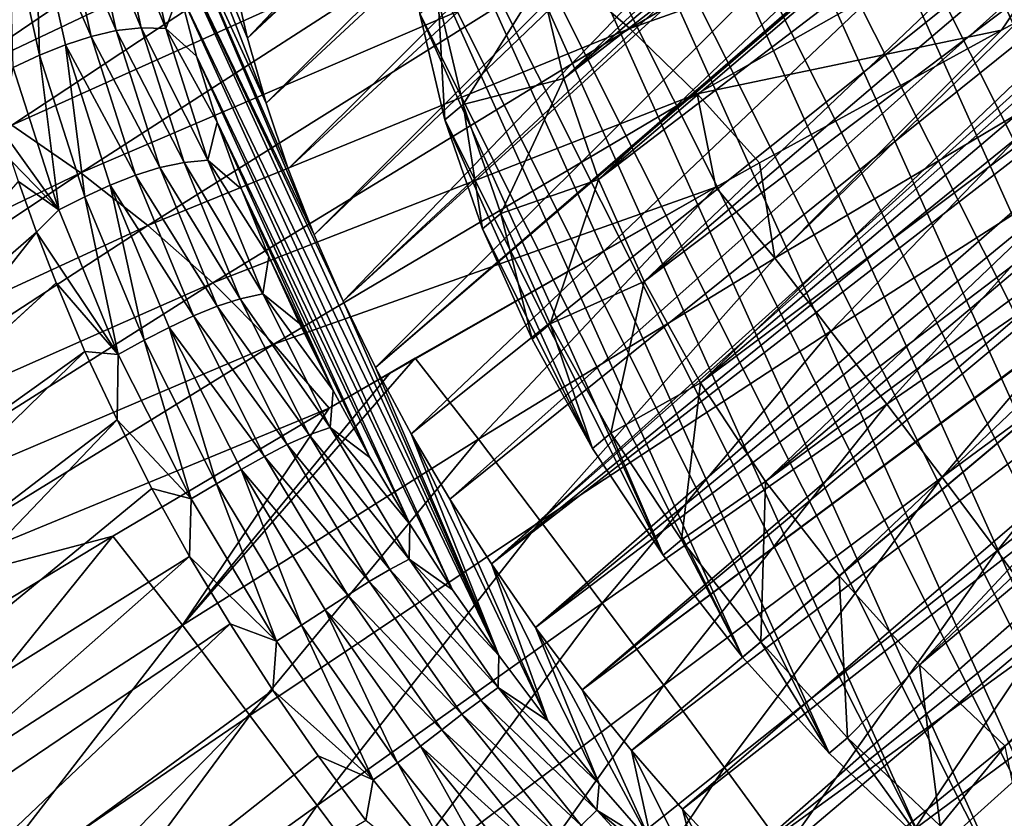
# Model space of a CAD drawing. Header units: metres. Extents: x -81 to 81, y -160 to 24.
# Tile 113 of 256: x -46 to -36, y -26 to -18. Entities that reach past the tile are written whole.
import ezdxf

# ---------------------------------------------------------------- set-up
doc = ezdxf.new("R2010")
doc.units = ezdxf.units.M
doc.layers.add('solid_501850_SW0001', color=7, linetype='CONTINUOUS')

msp = doc.modelspace()

# ---------------------------------------------------------------- linework, layer by layer
at = {"layer": 'solid_501850_SW0001'}
for points in [[(-43.711693, -17.148361, 30.072281), (-29.564247, -3.023587, 13.569446), (-43.559097, -17.80022, 29.64082)], [(-43.559097, -17.80022, 29.64082), (-29.564247, -3.023587, 13.569446), (-30.035692, -4.737889, 13.769173)], [(-43.559097, -17.80022, 29.64082), (-30.035692, -4.737889, 13.769173), (-30.181833, -5.352197, 13.84919)], [(-43.559097, -17.80022, 29.64082), (-30.181833, -5.352197, 13.84919), (-43.369045, -18.462345, 29.240913)], [(-43.369045, -18.462345, 29.240913), (-30.181833, -5.352197, 13.84919), (-30.410549, -6.442894, 14.002129)], [(-43.369045, -18.462345, 29.240913), (-30.410549, -6.442894, 14.002129), (-43.142296, -19.132092, 28.874159)], [(-43.142296, -19.132092, 28.874159), (-30.410549, -6.442894, 14.002129), (-30.598021, -7.530812, 14.168594)], [(-43.142296, -19.132092, 28.874159), (-30.598021, -7.530812, 14.168594), (-42.879757, -19.806772, 28.542027)], [(-42.879757, -19.806772, 28.542027), (-30.598021, -7.530812, 14.168594), (-30.682724, -8.127001, 14.265708)], [(-42.879757, -19.806772, 28.542027), (-30.682724, -8.127001, 14.265708), (-42.582474, -20.483721, 28.245829)], [(-42.582474, -20.483721, 28.245829), (-30.682724, -8.127001, 14.265708), (-30.829031, -9.532651, 14.511618)], [(-42.582474, -20.483721, 28.245829), (-30.829031, -9.532651, 14.511618), (-30.847019, -9.785358, 14.558424)], [(-42.582474, -20.483721, 28.245829), (-30.847019, -9.785358, 14.558424), (-42.251579, -21.160345, 27.986698)], [(-42.251579, -21.160345, 27.986698), (-30.847019, -9.785358, 14.558424), (-30.8972, -11.350838, 14.866476)], [(-40.332798, -18.212673, 30.966734), (-32.806702, -11.137759, 24.337988), (-40.569469, -17.211193, 31.627163)], [(-40.332798, -18.212673, 30.966734), (-32.677265, -11.652463, 24.007099), (-32.806702, -11.137759, 24.337988)], [(-42.251579, -21.160345, 27.986698), (-30.8972, -11.350838, 14.866476), (-30.896906, -11.412991, 14.879371)], [(-42.251579, -21.160345, 27.986698), (-30.896906, -11.412991, 14.879371), (-41.888393, -21.833939, 27.765675)], [(-41.888393, -21.833939, 27.765675), (-30.896906, -11.412991, 14.879371), (-30.825575, -12.992503, 15.225865)], [(-40.332798, -18.212673, 30.966734), (-32.516975, -12.174213, 23.703499), (-32.677265, -11.652463, 24.007099)], [(-38.371338, -11.816383, 40.809494), (-30.668161, -28.951855, 33.506668), (-39.193996, -11.952308, 39.78471)], [(-38.371338, -11.816383, 40.809494), (-29.771938, -28.962616, 34.47728), (-30.668161, -28.951855, 33.506668)], [(-37.475117, -11.827146, 41.780106), (-29.771938, -28.962616, 34.47728), (-38.371338, -11.816383, 40.809494)], [(-37.475117, -11.827146, 41.780106), (-28.949284, -28.826691, 35.502064), (-29.771938, -28.962616, 34.47728)], [(-36.520657, -11.984414, 42.679935), (-28.949284, -28.826691, 35.502064), (-37.475117, -11.827146, 41.780106)], [(-39.193996, -11.952308, 39.78471), (-31.622622, -28.794586, 32.606838), (-39.929005, -12.232597, 38.723286)], [(-39.193996, -11.952308, 39.78471), (-30.668161, -28.951855, 33.506668), (-31.622622, -28.794586, 32.606838)], [(-36.520657, -11.984414, 42.679935), (-28.214273, -28.546402, 36.563488), (-28.949284, -28.826691, 35.502064)], [(-35.524296, -12.285493, 43.493587), (-28.214273, -28.546402, 36.563488), (-36.520657, -11.984414, 42.679935)], [(-39.929005, -12.232597, 38.723286), (-32.618984, -28.493505, 31.793184), (-40.563793, -12.652451, 37.643387)], [(-39.977512, -19.242704, 30.409861), (-32.516975, -12.174213, 23.703499), (-40.332798, -18.212673, 30.966734)], [(-39.977512, -19.242704, 30.409861), (-32.32613, -12.702047, 23.427738), (-32.516975, -12.174213, 23.703499)], [(-39.929005, -12.232597, 38.723286), (-31.622622, -28.794586, 32.606838), (-32.618984, -28.493505, 31.793184)], [(-40.563793, -12.652451, 37.643387), (-33.640202, -28.053762, 31.07963), (-41.087498, -13.20469, 36.563488)], [(-40.563793, -12.652451, 37.643387), (-32.618984, -28.493505, 31.793184), (-33.640202, -28.053762, 31.07963)], [(-39.977512, -19.242704, 30.409861), (-32.105698, -13.233111, 23.181383), (-32.32613, -12.702047, 23.427738)], [(-41.888393, -21.833939, 27.765675), (-30.825575, -12.992503, 15.225865), (-41.494381, -22.501797, 27.583645)], [(-41.494381, -22.501797, 27.583645), (-30.825575, -12.992503, 15.225865), (-30.70335, -13.829349, 15.399669)], [(-41.087498, -13.20469, 36.563488), (-34.6688, -27.482883, 30.478382), (-41.491161, -13.879861, 35.502064)], [(-41.087498, -13.20469, 36.563488), (-33.640202, -28.053762, 31.07963), (-34.6688, -27.482883, 30.478382)], [(-39.510395, -20.281797, 29.967014), (-32.105698, -13.233111, 23.181383), (-39.977512, -19.242704, 30.409861)], [(-39.510395, -20.281797, 29.967014), (-31.857136, -13.76402, 22.965942), (-32.105698, -13.233111, 23.181383)], [(-41.494381, -22.501797, 27.583645), (-30.70335, -13.829349, 15.399669), (-41.071083, -23.161299, 27.44132)], [(-41.071083, -23.161299, 27.44132), (-30.70335, -13.829349, 15.399669), (-30.670877, -13.97649, 15.426138)], [(-39.510395, -20.281797, 29.967014), (-31.580896, -14.293855, 22.781769), (-31.857136, -13.76402, 22.965942)], [(-41.491161, -13.879861, 35.502064), (-35.68718, -26.790632, 29.999731), (-41.767876, -14.666416, 34.47728)], [(-41.491161, -13.879861, 35.502064), (-34.6688, -27.482883, 30.478382), (-35.68718, -26.790632, 29.999731)], [(-41.071083, -23.161299, 27.44132), (-30.670877, -13.97649, 15.426138), (-30.496256, -14.586588, 15.521818)], [(-38.93832, -21.314611, 29.644764), (-31.580896, -14.293855, 22.781769), (-39.510395, -20.281797, 29.967014)], [(-38.93832, -21.314611, 29.644764), (-31.278301, -14.81994, 22.629871), (-31.580896, -14.293855, 22.781769)], [(-41.071083, -23.161299, 27.44132), (-30.496256, -14.586588, 15.521818), (-30.382765, -14.891385, 15.56089)], [(-41.767876, -14.666416, 34.47728), (-36.677921, -25.988859, 29.651861), (-41.912903, -15.550892, 33.506668)], [(-41.767876, -14.666416, 34.47728), (-35.68718, -26.790632, 29.999731), (-36.677921, -25.988859, 29.651861)], [(-38.93832, -21.314611, 29.644764), (-30.951389, -15.338804, 22.511206), (-31.278301, -14.81994, 22.629871)], [(-41.071083, -23.161299, 27.44132), (-30.382765, -14.891385, 15.56089), (-40.620132, -23.80991, 27.339249)], [(-40.620132, -23.80991, 27.339249), (-30.382765, -14.891385, 15.56089), (-30.212601, -15.273136, 15.600936)], [(-48.091042, -17.599165, 62.24514), (-47.385368, -17.896261, 62.728981), (-43.407433, -15.123268, 58.004219)], [(-47.385368, -17.896261, 62.728981), (-42.640846, -15.523121, 58.470158), (-43.407433, -15.123268, 58.004219)], [(-40.377872, -17.079359, 59.521862), (-39.65852, -17.702047, 59.746101), (-35.412178, -15.216865, 55.082764)], [(-39.65852, -17.702047, 59.746101), (-34.65321, -15.928433, 55.26495), (-35.412178, -15.216865, 55.082764)], [(-40.620132, -23.80991, 27.339249), (-30.212601, -15.273136, 15.600936), (-29.965384, -15.725184, 15.634449)], [(-38.272419, -22.320997, 29.449417), (-30.951389, -15.338804, 22.511206), (-38.93832, -21.314611, 29.644764)], [(-38.272419, -22.320997, 29.449417), (-30.600897, -15.849336, 22.425987), (-30.951389, -15.338804, 22.511206)], [(-43.369045, -18.462345, 29.240913), (-44.491699, -16.026098, 30.249166), (-44.555851, -15.405638, 30.748564)], [(-43.559097, -17.80022, 29.64082), (-43.369045, -18.462345, 29.240913), (-44.555851, -15.405638, 30.748564)], [(-43.711693, -17.148361, 30.072281), (-43.559097, -17.80022, 29.64082), (-44.555851, -15.405638, 30.748564)], [(-47.385368, -17.896261, 62.728981), (-46.672852, -18.261227, 63.163906), (-42.640846, -15.523121, 58.470158)], [(-46.672852, -18.261227, 63.163906), (-41.875847, -15.985349, 58.880638), (-42.640846, -15.523121, 58.470158)], [(-41.912903, -15.550892, 33.506668), (-37.624065, -25.091276, 29.440733), (-41.923763, -16.51816, 32.606838)], [(-41.912903, -15.550892, 33.506668), (-36.677921, -25.988859, 29.651861), (-37.624065, -25.091276, 29.440733)], [(-40.620132, -23.80991, 27.339249), (-29.965384, -15.725184, 15.634449), (-40.143333, -24.445026, 27.277843)], [(-40.143333, -24.445026, 27.277843), (-29.965384, -15.725184, 15.634449), (-29.856007, -15.898054, 15.64289)], [(-38.272419, -22.320997, 29.449417), (-30.228283, -16.349304, 22.374666), (-30.600897, -15.849336, 22.425987)], [(-40.143333, -24.445026, 27.277843), (-29.856007, -15.898054, 15.64289), (-29.425936, -16.468273, 15.650898)], [(-39.65852, -17.702047, 59.746101), (-38.970417, -18.367329, 59.900753), (-34.65321, -15.928433, 55.26495)], [(-38.970417, -18.367329, 59.900753), (-35.866051, -17.719681, 57.41494), (-34.65321, -15.928433, 55.26495)], [(-35.866051, -17.719681, 57.41494), (-35.689682, -17.624487, 57.230202), (-34.65321, -15.928433, 55.26495)], [(-46.672852, -18.261227, 63.163906), (-45.961555, -18.688761, 63.546108), (-41.875847, -15.985349, 58.880638)], [(-45.961555, -18.688761, 63.546108), (-41.119267, -16.505592, 59.232288), (-41.875847, -15.985349, 58.880638)], [(-42.879757, -19.806772, 28.542027), (-44.390045, -16.666042, 29.772911), (-44.491699, -16.026098, 30.249166)], [(-43.142296, -19.132092, 28.874159), (-42.879757, -19.806772, 28.542027), (-44.491699, -16.026098, 30.249166)], [(-43.369045, -18.462345, 29.240913), (-43.142296, -19.132092, 28.874159), (-44.491699, -16.026098, 30.249166)], [(-45.460266, -16.405766, 29.571489), (-45.1978, -16.366087, 29.587749), (-44.897476, -17.723261, 28.66782)], [(-45.1978, -16.366087, 29.587749), (-44.937744, -16.361332, 29.649704), (-44.642918, -17.695602, 28.744835)], [(-44.897476, -17.723261, 28.66782), (-45.1978, -16.366087, 29.587749), (-44.642918, -17.695602, 28.744835)], [(-44.937744, -16.361332, 29.649704), (-44.681099, -16.392344, 29.761639), (-44.392647, -17.700146, 28.874142)], [(-44.642918, -17.695602, 28.744835), (-44.937744, -16.361332, 29.649704), (-44.392647, -17.700146, 28.874142)], [(-38.272419, -22.320997, 29.449417), (-37.522991, -23.285528, 29.383873), (-30.228283, -16.349304, 22.374666)], [(-30.228283, -16.349304, 22.374666), (-37.522991, -23.285528, 29.383873), (-29.836031, -16.835403, 22.357563)], [(-45.725025, -16.47497, 29.59993), (-45.460266, -16.405766, 29.571489), (-45.155125, -17.782532, 28.638813)], [(-45.155125, -17.782532, 28.638813), (-45.460266, -16.405766, 29.571489), (-44.897476, -17.723261, 28.66782)], [(-44.392647, -17.700146, 28.874142), (-44.681099, -16.392344, 29.761639), (-44.251781, -17.320639, 29.323261)], [(-40.143333, -24.445026, 27.277843), (-29.425936, -16.468273, 15.650898), (-29.420256, -16.474943, 15.650833)], [(-45.680717, -17.973219, 28.720158), (-45.99202, -16.567926, 29.67234), (-45.725025, -16.47497, 29.59993)], [(-45.94799, -18.097672, 28.825449), (-45.99202, -16.567926, 29.67234), (-45.680717, -17.973219, 28.720158)], [(-45.961555, -18.688761, 63.546108), (-45.259357, -19.173698, 63.871838), (-41.119267, -16.505592, 59.232288)], [(-45.416092, -17.86784, 28.656588), (-45.725025, -16.47497, 29.59993), (-45.155125, -17.782532, 28.638813)], [(-45.680717, -17.973219, 28.720158), (-45.725025, -16.47497, 29.59993), (-45.416092, -17.86784, 28.656588)], [(-45.259357, -19.173698, 63.871838), (-40.377872, -17.079359, 59.521862), (-41.119267, -16.505592, 59.232288)], [(-41.923763, -16.51816, 32.606838), (-37.624065, -25.091276, 29.440733), (-38.509426, -24.113247, 29.369951)], [(-41.923763, -16.51816, 32.606838), (-38.509426, -24.113247, 29.369951), (-41.800278, -17.551666, 31.793184)], [(-40.143333, -24.445026, 27.277843), (-29.420256, -16.474943, 15.650833), (-29.414524, -16.481716, 15.650797)], [(-40.143333, -24.445026, 27.277843), (-29.414524, -16.481716, 15.650797), (-39.642605, -25.064096, 27.257351)], [(-39.642605, -25.064096, 27.257351), (-29.414524, -16.481716, 15.650797), (-28.994032, -16.959013, 15.65583)], [(-40.994637, -24.09791, 26.665154), (-44.251781, -17.320639, 29.323261), (-44.390045, -16.666042, 29.772911)], [(-42.582474, -20.483721, 28.245829), (-40.994637, -24.09791, 26.665154), (-44.390045, -16.666042, 29.772911)], [(-42.879757, -19.806772, 28.542027), (-42.582474, -20.483721, 28.245829), (-44.390045, -16.666042, 29.772911)], [(-29.836031, -16.835403, 22.357563), (-37.522991, -23.285528, 29.383873), (-36.703251, -24.191059, 29.449417)], [(-29.429981, -17.301086, 22.374296), (-29.836031, -16.835403, 22.357563), (-36.703251, -24.191059, 29.449417)], [(-39.642605, -25.064096, 27.257351), (-28.994032, -16.959013, 15.65583), (-39.119892, -25.664719, 27.277843)], [(-39.119892, -25.664719, 27.277843), (-28.994032, -16.959013, 15.65583), (-28.553417, -17.423738, 15.677612)], [(-45.259357, -19.173698, 63.871838), (-44.57412, -19.711027, 64.137161), (-40.377872, -17.079359, 59.521862)], [(-44.57412, -19.711027, 64.137161), (-39.65852, -17.702047, 59.746101), (-40.377872, -17.079359, 59.521862)], [(-40.569469, -17.211193, 31.627163), (-41.614052, -17.39513, 31.623096), (-41.358219, -18.477638, 30.909246)], [(-40.332798, -18.212673, 30.966734), (-40.569469, -17.211193, 31.627163), (-41.358219, -18.477638, 30.909246)], [(-44.392647, -17.700146, 28.874142), (-44.251781, -17.320639, 29.323261), (-44.077969, -17.983799, 28.904634)], [(-41.466469, -23.426569, 26.76524), (-44.077969, -17.983799, 28.904634), (-44.251781, -17.320639, 29.323261)], [(-40.994637, -24.09791, 26.665154), (-41.466469, -23.426569, 26.76524), (-44.251781, -17.320639, 29.323261)], [(-29.007128, -17.750311, 22.424524), (-29.429981, -17.301086, 22.374296), (-36.703251, -24.191059, 29.449417)], [(-41.800278, -17.551666, 31.793184), (-41.544544, -18.63373, 31.07963), (-41.614052, -17.39513, 31.623096)], [(-41.544544, -18.63373, 31.07963), (-41.358219, -18.477638, 30.909246), (-41.614052, -17.39513, 31.623096)], [(-39.119892, -25.664719, 27.277843), (-28.553417, -17.423738, 15.677612), (-38.577221, -26.244558, 27.339249)], [(-38.577221, -26.244558, 27.339249), (-28.553417, -17.423738, 15.677612), (-28.093872, -17.875002, 15.717066)], [(-41.800278, -17.551666, 31.793184), (-38.509426, -24.113247, 29.369951), (-39.318859, -23.071501, 29.440733)], [(-41.800278, -17.551666, 31.793184), (-39.318859, -23.071501, 29.440733), (-41.544544, -18.63373, 31.07963)], [(-38.178604, -20.044167, 60.452736), (-35.689682, -17.624487, 57.230202), (-35.866051, -17.719681, 57.41494)], [(-35.158829, -18.250628, 57.251358), (-35.689682, -17.624487, 57.230202), (-38.178604, -20.044167, 60.452736)], [(-45.155125, -17.782532, 28.638813), (-44.897476, -17.723261, 28.66782), (-44.452293, -19.118267, 27.871485)], [(-44.897476, -17.723261, 28.66782), (-44.642918, -17.695602, 28.744835), (-44.205708, -19.067118, 27.961393)], [(-44.452293, -19.118267, 27.871485), (-44.897476, -17.723261, 28.66782), (-44.205708, -19.067118, 27.961393)], [(-44.642918, -17.695602, 28.744835), (-44.392647, -17.700146, 28.874142), (-43.964668, -19.044512, 28.105568)], [(-44.205708, -19.067118, 27.961393), (-44.642918, -17.695602, 28.744835), (-43.964668, -19.044512, 28.105568)], [(-44.57412, -19.711027, 64.137161), (-43.913895, -20.295641, 64.33802), (-39.65852, -17.702047, 59.746101)], [(-44.392647, -17.700146, 28.874142), (-44.077969, -17.983799, 28.904634), (-43.868103, -18.655659, 28.517471)], [(-43.964668, -19.044512, 28.105568), (-44.392647, -17.700146, 28.874142), (-43.868103, -18.655659, 28.517471)], [(-43.913895, -20.295641, 64.33802), (-38.970417, -18.367329, 59.900753), (-39.65852, -17.702047, 59.746101)], [(-38.970417, -18.367329, 59.900753), (-38.336075, -19.073265, 59.992256), (-35.866051, -17.719681, 57.41494)], [(-38.178604, -20.044167, 60.452736), (-35.866051, -17.719681, 57.41494), (-38.336075, -19.073265, 59.992256)], [(-29.007128, -17.750311, 22.424524), (-36.703251, -24.191059, 29.449417), (-35.827785, -25.021599, 29.644764)], [(-45.219406, -19.417646, 27.896004), (-45.680717, -17.973219, 28.720158), (-45.416092, -17.86784, 28.656588)], [(-45.416092, -17.86784, 28.656588), (-45.155125, -17.782532, 28.638813), (-44.703007, -19.197617, 27.831591)], [(-44.958458, -19.299448, 27.8402), (-45.416092, -17.86784, 28.656588), (-44.703007, -19.197617, 27.831591)], [(-45.219406, -19.417646, 27.896004), (-45.416092, -17.86784, 28.656588), (-44.958458, -19.299448, 27.8402)], [(-44.703007, -19.197617, 27.831591), (-45.155125, -17.782532, 28.638813), (-44.452293, -19.118267, 27.871485)], [(-38.577221, -26.244558, 27.339249), (-28.093872, -17.875002, 15.717066), (-27.616968, -18.311903, 15.775184)], [(-45.484653, -19.551409, 27.994946), (-45.94799, -18.097672, 28.825449), (-45.680717, -17.973219, 28.720158)], [(-45.484653, -19.551409, 27.994946), (-45.680717, -17.973219, 28.720158), (-45.219406, -19.417646, 27.896004)], [(-41.903763, -22.755255, 26.903097), (-43.868103, -18.655659, 28.517471), (-44.077969, -17.983799, 28.904634)], [(-41.466469, -23.426569, 26.76524), (-41.903763, -22.755255, 26.903097), (-44.077969, -17.983799, 28.904634)], [(-45.484653, -19.551409, 27.994946), (-46.058853, -18.748192, 28.651009), (-45.94799, -18.097672, 28.825449)], [(-40.332798, -18.212673, 30.966734), (-41.358219, -18.477638, 30.909246), (-40.974678, -19.589556, 30.308113)], [(-39.977512, -19.242704, 30.409861), (-40.332798, -18.212673, 30.966734), (-40.974678, -19.589556, 30.308113)], [(-35.158829, -18.250628, 57.251358), (-38.178604, -20.044167, 60.452736), (-37.606247, -20.787947, 60.422203)], [(-34.647755, -18.893959, 57.236465), (-35.158829, -18.250628, 57.251358), (-37.606247, -20.787947, 60.422203)], [(-43.913895, -20.295641, 64.33802), (-43.29076, -20.919458, 64.468697), (-38.970417, -18.367329, 59.900753)], [(-43.29076, -20.919458, 64.468697), (-38.780483, -19.320877, 60.454014), (-38.970417, -18.367329, 59.900753)], [(-38.780483, -19.320877, 60.454014), (-38.336075, -19.073265, 59.992256), (-38.970417, -18.367329, 59.900753)], [(-38.577221, -26.244558, 27.339249), (-27.616968, -18.311903, 15.775184), (-38.016769, -26.801289, 27.44132)], [(-38.016769, -26.801289, 27.44132), (-27.616968, -18.311903, 15.775184), (-27.124653, -18.733479, 15.852919)], [(-41.544544, -18.63373, 31.07963), (-41.160954, -19.745834, 30.478382), (-41.358219, -18.477638, 30.909246)], [(-41.160954, -19.745834, 30.478382), (-40.974678, -19.589556, 30.308113), (-41.358219, -18.477638, 30.909246)], [(-43.964668, -19.044512, 28.105568), (-43.868103, -18.655659, 28.517471), (-43.621563, -19.339548, 28.159386)], [(-42.310448, -22.077219, 27.080606), (-43.621563, -19.339548, 28.159386), (-43.868103, -18.655659, 28.517471)], [(-41.903763, -22.755255, 26.903097), (-42.310448, -22.077219, 27.080606), (-43.868103, -18.655659, 28.517471)], [(-41.544544, -18.63373, 31.07963), (-39.318859, -23.071501, 29.440733), (-40.038506, -21.983868, 29.651861)], [(-41.544544, -18.63373, 31.07963), (-40.038506, -21.983868, 29.651861), (-41.160954, -19.745834, 30.478382)], [(-50.071663, -21.492607, 68.130905), (-45.259357, -19.173698, 63.871838), (-45.961555, -18.688761, 63.546108)], [(-45.484653, -19.551409, 27.994946), (-45.962208, -19.056808, 28.473433), (-46.058853, -18.748192, 28.651009)], [(-38.016769, -26.801289, 27.44132), (-27.124653, -18.733479, 15.852919), (-37.440792, -27.332676, 27.583645)], [(-37.440792, -27.332676, 27.583645), (-27.124653, -18.733479, 15.852919), (-26.619629, -19.138651, 15.951223)], [(-34.647755, -18.893959, 57.236465), (-37.606247, -20.787947, 60.422203), (-37.036354, -21.532669, 60.37471)], [(-34.141659, -19.540884, 57.204929), (-34.647755, -18.893959, 57.236465), (-37.036354, -21.532669, 60.37471)], [(-45.484653, -19.551409, 27.994946), (-45.894707, -19.261469, 28.359406), (-45.962208, -19.056808, 28.473433)], [(-44.452293, -19.118267, 27.871485), (-44.205708, -19.067118, 27.961393), (-43.632034, -20.457287, 27.309996)], [(-44.205708, -19.067118, 27.961393), (-43.964668, -19.044512, 28.105568), (-43.402958, -20.407246, 27.466322)], [(-43.632034, -20.457287, 27.309996), (-44.205708, -19.067118, 27.961393), (-43.402958, -20.407246, 27.466322)], [(-43.964668, -19.044512, 28.105568), (-43.621563, -19.339548, 28.159386), (-43.341125, -20.027605, 27.834557)], [(-43.402958, -20.407246, 27.466322), (-43.964668, -19.044512, 28.105568), (-43.341125, -20.027605, 27.834557)], [(-38.178604, -20.044167, 60.452736), (-38.336075, -19.073265, 59.992256), (-38.780483, -19.320877, 60.454014)], [(-50.071663, -21.492607, 68.130905), (-49.419399, -21.945166, 68.432983), (-45.259357, -19.173698, 63.871838)], [(-49.419399, -21.945166, 68.432983), (-44.57412, -19.711027, 64.137161), (-45.259357, -19.173698, 63.871838)], [(-44.703007, -19.197617, 27.831591), (-44.452293, -19.118267, 27.871485), (-43.868286, -20.532183, 27.209545)], [(-43.868286, -20.532183, 27.209545), (-44.452293, -19.118267, 27.871485), (-43.632034, -20.457287, 27.309996)], [(-37.440792, -27.332676, 27.583645), (-26.619629, -19.138651, 15.951223), (-26.104813, -19.526333, 16.070744)], [(-45.894707, -19.261469, 28.359406), (-45.712402, -19.777979, 28.084698), (-48.445202, -22.159525, 29.640999)], [(-45.484653, -19.551409, 27.994946), (-45.712402, -19.777979, 28.084698), (-45.894707, -19.261469, 28.359406)], [(-44.958458, -19.299448, 27.8402), (-44.703007, -19.197617, 27.831591), (-44.110054, -20.631809, 27.160784)], [(-44.110054, -20.631809, 27.160784), (-44.703007, -19.197617, 27.831591), (-43.868286, -20.532183, 27.209545)], [(-39.977512, -19.242704, 30.409861), (-40.974678, -19.589556, 30.308113), (-40.469925, -20.712393, 29.829567)], [(-39.510395, -20.281797, 29.967014), (-39.977512, -19.242704, 30.409861), (-40.469925, -20.712393, 29.829567)], [(-44.614342, -20.881601, 27.211061), (-45.219406, -19.417646, 27.896004), (-44.958458, -19.299448, 27.8402)], [(-44.358341, -20.750353, 27.161854), (-44.958458, -19.299448, 27.8402), (-44.110054, -20.631809, 27.160784)], [(-44.614342, -20.881601, 27.211061), (-44.958458, -19.299448, 27.8402), (-44.358341, -20.750353, 27.161854)], [(-42.686138, -21.394798, 27.296049), (-43.341125, -20.027605, 27.834557), (-43.621563, -19.339548, 28.159386)], [(-42.310448, -22.077219, 27.080606), (-42.686138, -21.394798, 27.296049), (-43.621563, -19.339548, 28.159386)], [(-43.29076, -20.919458, 64.468697), (-42.724487, -21.573956, 64.52636), (-38.780483, -19.320877, 60.454014)], [(-42.724487, -21.573956, 64.52636), (-42.104977, -21.213345, 63.889698), (-38.780483, -19.320877, 60.454014)], [(-42.104977, -21.213345, 63.889698), (-41.848843, -21.064991, 63.626148), (-38.780483, -19.320877, 60.454014)], [(-41.200645, -21.89048, 63.620384), (-38.780483, -19.320877, 60.454014), (-41.848843, -21.064991, 63.626148)], [(-38.178604, -20.044167, 60.452736), (-38.780483, -19.320877, 60.454014), (-41.200645, -21.89048, 63.620384)], [(-44.876671, -21.024929, 27.304398), (-45.484653, -19.551409, 27.994946), (-45.219406, -19.417646, 27.896004)], [(-44.876671, -21.024929, 27.304398), (-45.219406, -19.417646, 27.896004), (-44.614342, -20.881601, 27.211061)], [(-44.876671, -21.024929, 27.304398), (-45.712402, -19.777979, 28.084698), (-45.484653, -19.551409, 27.994946)], [(-37.440792, -27.332676, 27.583645), (-26.104813, -19.526333, 16.070744), (-36.851498, -27.836676, 27.765675)], [(-34.141659, -19.540884, 57.204929), (-37.036354, -21.532669, 60.37471), (-36.469978, -22.279177, 60.315258)], [(-36.851498, -27.836676, 27.765675), (-26.104813, -19.526333, 16.070744), (-25.583477, -19.895487, 16.211853)], [(-33.640739, -20.19105, 57.160526), (-34.141659, -19.540884, 57.204929), (-36.469978, -22.279177, 60.315258)], [(-41.160954, -19.745834, 30.478382), (-40.656059, -20.868954, 29.999731), (-40.974678, -19.589556, 30.308113)], [(-40.656059, -20.868954, 29.999731), (-40.469925, -20.712393, 29.829567), (-40.974678, -19.589556, 30.308113)], [(-49.419399, -21.945166, 68.432983), (-48.785583, -22.449291, 68.676521), (-44.57412, -19.711027, 64.137161)], [(-48.785583, -22.449291, 68.676521), (-43.913895, -20.295641, 64.33802), (-44.57412, -19.711027, 64.137161)], [(-48.445202, -22.159525, 29.640999), (-45.712402, -19.777979, 28.084698), (-47.675236, -22.275042, 29.013165)], [(-45.712402, -19.777979, 28.084698), (-45.512581, -20.295994, 27.827768), (-47.675236, -22.275042, 29.013165)], [(-44.876671, -21.024929, 27.304398), (-45.512581, -20.295994, 27.827768), (-45.712402, -19.777979, 28.084698)], [(-41.160954, -19.745834, 30.478382), (-40.038506, -21.983868, 29.651861), (-40.656059, -20.868954, 29.999731)], [(-36.851498, -27.836676, 27.765675), (-25.583477, -19.895487, 16.211853), (-36.251205, -28.31131, 27.986698)], [(-36.251205, -28.31131, 27.986698), (-25.583477, -19.895487, 16.211853), (-25.059284, -20.245182, 16.374643)], [(-43.402958, -20.407246, 27.466322), (-43.341125, -20.027605, 27.834557), (-43.029556, -20.711952, 27.547194)], [(-42.686138, -21.394798, 27.296049), (-43.029556, -20.711952, 27.547194), (-43.341125, -20.027605, 27.834557)], [(-38.178604, -20.044167, 60.452736), (-41.200645, -21.89048, 63.620384), (-40.569908, -22.726563, 63.575802)], [(-37.606247, -20.787947, 60.422203), (-38.178604, -20.044167, 60.452736), (-40.569908, -22.726563, 63.575802)], [(-33.640739, -20.19105, 57.160526), (-36.469978, -22.279177, 60.315258), (-35.910084, -23.029858, 60.242744)], [(-33.14719, -20.846033, 57.102081), (-33.640739, -20.19105, 57.160526), (-35.910084, -23.029858, 60.242744)], [(-39.510395, -20.281797, 29.967014), (-40.469925, -20.712393, 29.829567), (-39.852051, -21.827881, 29.481524)], [(-38.93832, -21.314611, 29.644764), (-39.510395, -20.281797, 29.967014), (-39.852051, -21.827881, 29.481524)], [(-36.251205, -28.31131, 27.986698), (-25.059284, -20.245182, 16.374643), (-35.642319, -28.754673, 28.245829)], [(-45.512581, -20.295994, 27.827768), (-50.123837, -24.50783, 30.391106), (-49.833622, -24.243626, 30.225788)], [(-45.216866, -20.994818, 27.509598), (-50.123837, -24.50783, 30.391106), (-45.512581, -20.295994, 27.827768)], [(-45.512581, -20.295994, 27.827768), (-49.833622, -24.243626, 30.225788), (-47.675236, -22.275042, 29.013165)], [(-48.785583, -22.449291, 68.676521), (-48.179058, -22.999622, 68.85685), (-43.913895, -20.295641, 64.33802)], [(-48.179058, -22.999622, 68.85685), (-43.29076, -20.919458, 64.468697), (-43.913895, -20.295641, 64.33802)], [(-44.876671, -21.024929, 27.304398), (-45.216866, -20.994818, 27.509598), (-45.512581, -20.295994, 27.827768)], [(-43.868286, -20.532183, 27.209545), (-43.632034, -20.457287, 27.309996), (-42.929676, -21.847267, 26.799473)], [(-43.632034, -20.457287, 27.309996), (-43.402958, -20.407246, 27.466322), (-42.715122, -21.769892, 26.965061)], [(-42.929676, -21.847267, 26.799473), (-43.632034, -20.457287, 27.309996), (-42.715122, -21.769892, 26.965061)], [(-43.402958, -20.407246, 27.466322), (-43.029556, -20.711952, 27.547194), (-42.686138, -21.394798, 27.296049)], [(-42.715122, -21.769892, 26.965061), (-43.402958, -20.407246, 27.466322), (-42.686138, -21.394798, 27.296049)], [(-42.582474, -20.483721, 28.245829), (-42.251579, -21.160345, 27.986698), (-40.994637, -24.09791, 26.665154)], [(-44.110054, -20.631809, 27.160784), (-43.868286, -20.532183, 27.209545), (-43.153381, -21.945824, 26.690983)], [(-43.153381, -21.945824, 26.690983), (-43.868286, -20.532183, 27.209545), (-42.929676, -21.847267, 26.799473)], [(-44.358341, -20.750353, 27.161854), (-44.110054, -20.631809, 27.160784), (-43.384315, -22.065636, 26.635498)], [(-43.384315, -22.065636, 26.635498), (-44.110054, -20.631809, 27.160784), (-43.153381, -21.945824, 26.690983)], [(-43.873741, -22.345213, 26.674631), (-44.614342, -20.881601, 27.211061), (-44.358341, -20.750353, 27.161854)], [(-43.62389, -22.20085, 26.630758), (-44.358341, -20.750353, 27.161854), (-43.384315, -22.065636, 26.635498)], [(-43.873741, -22.345213, 26.674631), (-44.358341, -20.750353, 27.161854), (-43.62389, -22.20085, 26.630758)], [(-40.656059, -20.868954, 29.999731), (-40.038506, -21.983868, 29.651861), (-40.469925, -20.712393, 29.829567)], [(-37.606247, -20.787947, 60.422203), (-40.569908, -22.726563, 63.575802), (-39.939873, -23.561617, 63.514187)], [(-40.038506, -21.983868, 29.651861), (-39.852051, -21.827881, 29.481524), (-40.469925, -20.712393, 29.829567)], [(-37.036354, -21.532669, 60.37471), (-37.606247, -20.787947, 60.422203), (-39.939873, -23.561617, 63.514187)], [(-44.132278, -22.498264, 26.763166), (-44.876671, -21.024929, 27.304398), (-44.614342, -20.881601, 27.211061)], [(-44.132278, -22.498264, 26.763166), (-44.614342, -20.881601, 27.211061), (-43.873741, -22.345213, 26.674631)], [(-33.14719, -20.846033, 57.102081), (-35.910084, -23.029858, 60.242744), (-35.357937, -23.785484, 60.155556)], [(-49.747997, -25.415649, 29.969397), (-50.123837, -24.50783, 30.391106), (-45.216866, -20.994818, 27.509598)], [(-49.747997, -25.415649, 29.969397), (-45.216866, -20.994818, 27.509598), (-44.890102, -21.694216, 27.225109)], [(-48.179058, -22.999622, 68.85685), (-47.61372, -23.587015, 68.967331), (-43.29076, -20.919458, 64.468697)], [(-47.61372, -23.587015, 68.967331), (-42.724487, -21.573956, 64.52636), (-43.29076, -20.919458, 64.468697)], [(-44.876671, -21.024929, 27.304398), (-44.890102, -21.694216, 27.225109), (-45.216866, -20.994818, 27.509598)], [(-44.132278, -22.498264, 26.763166), (-44.890102, -21.694216, 27.225109), (-44.876671, -21.024929, 27.304398)], [(-44.22216, -23.788017, 66.752769), (-41.848843, -21.064991, 63.626148), (-42.104977, -21.213345, 63.889698)], [(-41.200645, -21.89048, 63.620384), (-41.848843, -21.064991, 63.626148), (-44.22216, -23.788017, 66.752769)], [(-42.251579, -21.160345, 27.986698), (-41.888393, -21.833939, 27.765675), (-40.994637, -24.09791, 26.665154)], [(-44.22216, -23.788017, 66.752769), (-42.104977, -21.213345, 63.889698), (-42.724487, -21.573956, 64.52636)], [(-42.715122, -21.769892, 26.965061), (-42.686138, -21.394798, 27.296049), (-42.310448, -22.077219, 27.080606)], [(-38.93832, -21.314611, 29.644764), (-39.852051, -21.827881, 29.481524), (-39.132717, -22.91503, 29.270496)], [(-38.272419, -22.320997, 29.449417), (-38.93832, -21.314611, 29.644764), (-39.132717, -22.91503, 29.270496)], [(-47.61372, -23.587015, 68.967331), (-44.932579, -22.880016, 66.786667), (-42.724487, -21.573956, 64.52636)], [(-44.22216, -23.788017, 66.752769), (-42.724487, -21.573956, 64.52636), (-44.932579, -22.880016, 66.786667)], [(-37.036354, -21.532669, 60.37471), (-39.939873, -23.561617, 63.514187), (-39.312416, -24.397694, 63.441044)], [(-36.469978, -22.279177, 60.315258), (-37.036354, -21.532669, 60.37471), (-39.312416, -24.397694, 63.441044)], [(-49.314499, -26.319107, 29.614613), (-49.747997, -25.415649, 29.969397), (-44.890102, -21.694216, 27.225109)], [(-49.314499, -26.319107, 29.614613), (-44.890102, -21.694216, 27.225109), (-44.533825, -22.391745, 26.974659)], [(-44.132278, -22.498264, 26.763166), (-44.533825, -22.391745, 26.974659), (-44.890102, -21.694216, 27.225109)], [(-42.929676, -21.847267, 26.799473), (-42.715122, -21.769892, 26.965061), (-41.910469, -23.114002, 26.60857)], [(-42.715122, -21.769892, 26.965061), (-42.310448, -22.077219, 27.080606), (-41.903763, -22.755255, 26.903097)], [(-41.910469, -23.114002, 26.60857), (-42.715122, -21.769892, 26.965061), (-41.903763, -22.755255, 26.903097)], [(-41.200645, -21.89048, 63.620384), (-44.22216, -23.788017, 66.752769), (-43.535088, -24.707533, 66.694771)], [(-40.569908, -22.726563, 63.575802), (-41.200645, -21.89048, 63.620384), (-43.535088, -24.707533, 66.694771)], [(-43.153381, -21.945824, 26.690983), (-42.929676, -21.847267, 26.799473), (-42.108154, -23.218222, 26.436743)], [(-42.108154, -23.218222, 26.436743), (-42.929676, -21.847267, 26.799473), (-41.910469, -23.114002, 26.60857)], [(-41.888393, -21.833939, 27.765675), (-40.493622, -24.761429, 26.604166), (-40.994637, -24.09791, 26.665154)], [(-41.888393, -21.833939, 27.765675), (-41.494381, -22.501797, 27.583645), (-40.493622, -24.761429, 26.604166)], [(-40.038506, -21.983868, 29.651861), (-39.318859, -23.071501, 29.440733), (-39.852051, -21.827881, 29.481524)], [(-39.318859, -23.071501, 29.440733), (-39.132717, -22.91503, 29.270496), (-39.852051, -21.827881, 29.481524)], [(-43.384315, -22.065636, 26.635498), (-43.153381, -21.945824, 26.690983), (-42.317268, -23.340015, 26.32283)], [(-42.317268, -23.340015, 26.32283), (-43.153381, -21.945824, 26.690983), (-42.108154, -23.218222, 26.436743)], [(-43.62389, -22.20085, 26.630758), (-43.384315, -22.065636, 26.635498), (-42.535645, -23.47963, 26.262865)], [(-42.535645, -23.47963, 26.262865), (-43.384315, -22.065636, 26.635498), (-42.317268, -23.340015, 26.32283)], [(-43.007652, -23.788618, 26.293991), (-43.873741, -22.345213, 26.674631), (-43.62389, -22.20085, 26.630758)], [(-42.765083, -23.631241, 26.254129), (-43.62389, -22.20085, 26.630758), (-42.535645, -23.47963, 26.262865)], [(-43.007652, -23.788618, 26.293991), (-43.62389, -22.20085, 26.630758), (-42.765083, -23.631241, 26.254129)], [(-36.469978, -22.279177, 60.315258), (-39.312416, -24.397694, 63.441044), (-38.690819, -25.237577, 63.355515)], [(-35.910084, -23.029858, 60.242744), (-36.469978, -22.279177, 60.315258), (-38.690819, -25.237577, 63.355515)], [(-49.314499, -26.319107, 29.614613), (-44.533825, -22.391745, 26.974659), (-44.149162, -23.085236, 26.758963)], [(-44.132278, -22.498264, 26.763166), (-44.149162, -23.085236, 26.758963), (-44.533825, -22.391745, 26.974659)], [(-43.261574, -23.951445, 26.378586), (-44.132278, -22.498264, 26.763166), (-43.873741, -22.345213, 26.674631)], [(-43.261574, -23.951445, 26.378586), (-43.873741, -22.345213, 26.674631), (-43.007652, -23.788618, 26.293991)], [(-38.272419, -22.320997, 29.449417), (-39.132717, -22.91503, 29.270496), (-38.323158, -23.956949, 29.199692)], [(-38.272419, -22.320997, 29.449417), (-38.323158, -23.956949, 29.199692), (-37.522991, -23.285528, 29.383873)], [(-43.261574, -23.951445, 26.378586), (-44.149162, -23.085236, 26.758963), (-44.132278, -22.498264, 26.763166)], [(-41.494381, -22.501797, 27.583645), (-41.071083, -23.161299, 27.44132), (-40.493622, -24.761429, 26.604166)], [(-40.569908, -22.726563, 63.575802), (-43.535088, -24.707533, 66.694771), (-42.848427, -25.625278, 66.620583)], [(-39.939873, -23.561617, 63.514187), (-40.569908, -22.726563, 63.575802), (-42.848427, -25.625278, 66.620583)], [(-41.910469, -23.114002, 26.60857), (-41.903763, -22.755255, 26.903097), (-41.466469, -23.426569, 26.76524)], [(-47.61372, -23.587015, 68.967331), (-47.114552, -24.202959, 69.006744), (-44.932579, -22.880016, 66.786667)], [(-47.239964, -25.735741, 69.848351), (-44.932579, -22.880016, 66.786667), (-47.114552, -24.202959, 69.006744)], [(-44.22216, -23.788017, 66.752769), (-44.932579, -22.880016, 66.786667), (-47.239964, -25.735741, 69.848351)], [(-39.318859, -23.071501, 29.440733), (-38.509426, -24.113247, 29.369951), (-39.132717, -22.91503, 29.270496)], [(-39.132717, -22.91503, 29.270496), (-38.509426, -24.113247, 29.369951), (-38.323158, -23.956949, 29.199692)], [(-48.826855, -27.213362, 29.32741), (-49.314499, -26.319107, 29.614613), (-44.149162, -23.085236, 26.758963)], [(-48.826855, -27.213362, 29.32741), (-44.149162, -23.085236, 26.758963), (-43.737366, -23.772524, 26.578617)], [(-43.261574, -23.951445, 26.378586), (-43.737366, -23.772524, 26.578617), (-44.149162, -23.085236, 26.758963)], [(-35.910084, -23.029858, 60.242744), (-38.690819, -25.237577, 63.355515), (-38.076286, -26.082087, 63.255905)], [(-35.357937, -23.785484, 60.155556), (-35.910084, -23.029858, 60.242744), (-38.076286, -26.082087, 63.255905)], [(-42.108154, -23.218222, 26.436743), (-41.910469, -23.114002, 26.60857), (-40.999901, -24.421379, 26.401676)], [(-41.910469, -23.114002, 26.60857), (-41.466469, -23.426569, 26.76524), (-40.994637, -24.09791, 26.665154)], [(-40.999901, -24.421379, 26.401676), (-41.910469, -23.114002, 26.60857), (-40.994637, -24.09791, 26.665154)], [(-41.071083, -23.161299, 27.44132), (-39.970715, -25.406012, 26.584515), (-40.493622, -24.761429, 26.604166)], [(-41.071083, -23.161299, 27.44132), (-40.620132, -23.80991, 27.339249), (-39.970715, -25.406012, 26.584515)], [(-42.317268, -23.340015, 26.32283), (-42.108154, -23.218222, 26.436743), (-41.1786, -24.551567, 26.226725)], [(-41.1786, -24.551567, 26.226725), (-42.108154, -23.218222, 26.436743), (-40.999901, -24.421379, 26.401676)], [(-37.522991, -23.285528, 29.383873), (-38.323158, -23.956949, 29.199692), (-37.437649, -24.935135, 29.270496)], [(-36.703251, -24.191059, 29.449417), (-37.522991, -23.285528, 29.383873), (-37.437649, -24.935135, 29.270496)], [(-42.535645, -23.47963, 26.262865), (-42.317268, -23.340015, 26.32283), (-41.3713, -24.695841, 26.110085)], [(-41.3713, -24.695841, 26.110085), (-42.317268, -23.340015, 26.32283), (-41.1786, -24.551567, 26.226725)], [(-42.765083, -23.631241, 26.254129), (-42.535645, -23.47963, 26.262865), (-41.575562, -24.854595, 26.047943)], [(-41.575562, -24.854595, 26.047943), (-42.535645, -23.47963, 26.262865), (-41.3713, -24.695841, 26.110085)], [(-39.939873, -23.561617, 63.514187), (-42.848427, -25.625278, 66.620583), (-42.164391, -26.544106, 66.535164)], [(-39.312416, -24.397694, 63.441044), (-39.939873, -23.561617, 63.514187), (-42.164391, -26.544106, 66.535164)], [(-42.027832, -25.192223, 26.07431), (-43.007652, -23.788618, 26.293991), (-42.765083, -23.631241, 26.254129)], [(-41.793575, -25.022099, 26.037081), (-42.765083, -23.631241, 26.254129), (-41.575562, -24.854595, 26.047943)], [(-42.027832, -25.192223, 26.07431), (-42.765083, -23.631241, 26.254129), (-41.793575, -25.022099, 26.037081)], [(-48.288372, -28.093815, 29.108404), (-48.826855, -27.213362, 29.32741), (-43.737366, -23.772524, 26.578617)], [(-48.288372, -28.093815, 29.108404), (-43.737366, -23.772524, 26.578617), (-43.299686, -24.451595, 26.434082)], [(-44.22216, -23.788017, 66.752769), (-47.239964, -25.735741, 69.848351), (-46.49791, -26.728981, 69.776535)], [(-43.535088, -24.707533, 66.694771), (-44.22216, -23.788017, 66.752769), (-46.49791, -26.728981, 69.776535)], [(-43.261574, -23.951445, 26.378586), (-43.299686, -24.451595, 26.434082), (-43.737366, -23.772524, 26.578617)], [(-42.276348, -25.364771, 26.15587), (-43.261574, -23.951445, 26.378586), (-43.007652, -23.788618, 26.293991)], [(-42.276348, -25.364771, 26.15587), (-43.007652, -23.788618, 26.293991), (-42.027832, -25.192223, 26.07431)], [(-35.357937, -23.785484, 60.155556), (-38.076286, -26.082087, 63.255905), (-37.469513, -26.930571, 63.140705)], [(-34.81435, -24.545557, 60.052349), (-35.357937, -23.785484, 60.155556), (-37.469513, -26.930571, 63.140705)], [(-40.620132, -23.80991, 27.339249), (-39.430454, -26.024729, 26.60759), (-39.970715, -25.406012, 26.584515)], [(-40.620132, -23.80991, 27.339249), (-40.143333, -24.445026, 27.277843), (-39.430454, -26.024729, 26.60759)], [(-42.276348, -25.364771, 26.15587), (-43.299686, -24.451595, 26.434082), (-43.261574, -23.951445, 26.378586)], [(-37.624065, -25.091276, 29.440733), (-38.323158, -23.956949, 29.199692), (-38.509426, -24.113247, 29.369951)], [(-37.624065, -25.091276, 29.440733), (-37.437649, -24.935135, 29.270496), (-38.323158, -23.956949, 29.199692)], [(-40.999901, -24.421379, 26.401676), (-40.994637, -24.09791, 26.665154), (-40.493622, -24.761429, 26.604166)], [(-36.703251, -24.191059, 29.449417), (-37.437649, -24.935135, 29.270496), (-36.491924, -25.832323, 29.481524)], [(-35.827785, -25.021599, 29.644764), (-36.703251, -24.191059, 29.449417), (-36.491924, -25.832323, 29.481524)], [(-39.312416, -24.397694, 63.441044), (-42.164391, -26.544106, 66.535164), (-41.48587, -27.466637, 66.437805)], [(-38.690819, -25.237577, 63.355515), (-39.312416, -24.397694, 63.441044), (-41.48587, -27.466637, 66.437805)], [(-47.70216, -28.956133, 28.958176), (-48.288372, -28.093815, 29.108404), (-43.299686, -24.451595, 26.434082)], [(-47.70216, -28.956133, 28.958176), (-43.299686, -24.451595, 26.434082), (-42.83733, -25.120649, 26.325684)], [(-42.276348, -25.364771, 26.15587), (-42.83733, -25.120649, 26.325684), (-43.299686, -24.451595, 26.434082)], [(-41.1786, -24.551567, 26.226725), (-40.999901, -24.421379, 26.401676), (-39.995739, -25.674322, 26.347179)], [(-40.999901, -24.421379, 26.401676), (-40.493622, -24.761429, 26.604166), (-39.970715, -25.406012, 26.584515)], [(-39.995739, -25.674322, 26.347179), (-40.999901, -24.421379, 26.401676), (-39.970715, -25.406012, 26.584515)], [(-40.143333, -24.445026, 27.277843), (-39.642605, -25.064096, 27.257351), (-39.430454, -26.024729, 26.60759)], [(-41.3713, -24.695841, 26.110085), (-41.1786, -24.551567, 26.226725), (-40.153614, -25.829231, 26.17226)], [(-40.153614, -25.829231, 26.17226), (-41.1786, -24.551567, 26.226725), (-39.995739, -25.674322, 26.347179)], [(-34.81435, -24.545557, 60.052349), (-37.469513, -26.930571, 63.140705), (-36.871033, -27.78229, 63.010014)], [(-34.279835, -25.309372, 59.93322), (-34.81435, -24.545557, 60.052349), (-36.871033, -27.78229, 63.010014)], [(-43.535088, -24.707533, 66.694771), (-46.49791, -26.728981, 69.776535), (-45.75806, -27.721447, 69.691025)], [(-42.848427, -25.625278, 66.620583), (-43.535088, -24.707533, 66.694771), (-45.75806, -27.721447, 69.691025)], [(-41.575562, -24.854595, 26.047943), (-41.3713, -24.695841, 26.110085), (-40.328304, -25.994907, 26.05563)], [(-40.328304, -25.994907, 26.05563), (-41.3713, -24.695841, 26.110085), (-40.153614, -25.829231, 26.17226)], [(-41.793575, -25.022099, 26.037081), (-41.575562, -24.854595, 26.047943), (-40.517105, -26.171865, 25.993652)], [(-40.517105, -26.171865, 25.993652), (-41.575562, -24.854595, 26.047943), (-40.328304, -25.994907, 26.05563)], [(-37.624065, -25.091276, 29.440733), (-36.677921, -25.988859, 29.651861), (-37.437649, -24.935135, 29.270496)], [(-36.677921, -25.988859, 29.651861), (-36.491924, -25.832323, 29.481524), (-37.437649, -24.935135, 29.270496)], [(-40.947578, -26.536974, 26.01857), (-42.027832, -25.192223, 26.07431), (-41.793575, -25.022099, 26.037081)], [(-40.722569, -26.354536, 25.982561), (-41.793575, -25.022099, 26.037081), (-40.517105, -26.171865, 25.993652)], [(-40.947578, -26.536974, 26.01857), (-41.793575, -25.022099, 26.037081), (-40.722569, -26.354536, 25.982561)], [(-39.642605, -25.064096, 27.257351), (-38.868992, -26.623461, 26.672213), (-39.430454, -26.024729, 26.60759)], [(-39.642605, -25.064096, 27.257351), (-39.119892, -25.664719, 27.277843), (-38.868992, -26.623461, 26.672213)], [(-35.827785, -25.021599, 29.644764), (-36.491924, -25.832323, 29.481524), (-35.500679, -26.634512, 29.829567)], [(-47.70216, -28.956133, 28.958176), (-42.83733, -25.120649, 26.325684), (-42.351528, -25.777922, 26.253696)], [(-42.276348, -25.364771, 26.15587), (-42.351528, -25.777922, 26.253696), (-42.83733, -25.120649, 26.325684)], [(-41.18996, -26.719091, 26.09804), (-42.276348, -25.364771, 26.15587), (-42.027832, -25.192223, 26.07431)], [(-41.18996, -26.719091, 26.09804), (-42.027832, -25.192223, 26.07431), (-40.947578, -26.536974, 26.01857)], [(-38.690819, -25.237577, 63.355515), (-41.48587, -27.466637, 66.437805), (-40.813755, -28.393473, 66.326767)], [(-38.076286, -26.082087, 63.255905), (-38.690819, -25.237577, 63.355515), (-40.813755, -28.393473, 66.326767)], [(-34.279835, -25.309372, 59.93322), (-36.871033, -27.78229, 63.010014), (-36.281036, -28.636669, 62.865513)], [(-33.754417, -26.076252, 59.799683), (-34.279835, -25.309372, 59.93322), (-36.281036, -28.636669, 62.865513)], [(-41.18996, -26.719091, 26.09804), (-42.351528, -25.777922, 26.253696), (-42.276348, -25.364771, 26.15587)], [(-39.995739, -25.674322, 26.347179), (-39.970715, -25.406012, 26.584515), (-39.430454, -26.024729, 26.60759)], [(-42.848427, -25.625278, 66.620583), (-45.75806, -27.721447, 69.691025), (-45.022083, -28.716038, 69.594856)], [(-42.164391, -26.544106, 66.535164), (-42.848427, -25.625278, 66.620583), (-45.022083, -28.716038, 69.594856)], [(-40.153614, -25.829231, 26.17226), (-39.995739, -25.674322, 26.347179), (-38.911583, -26.855865, 26.445818)], [(-39.995739, -25.674322, 26.347179), (-39.430454, -26.024729, 26.60759), (-38.868992, -26.623461, 26.672213)], [(-38.911583, -26.855865, 26.445818), (-39.995739, -25.674322, 26.347179), (-38.868992, -26.623461, 26.672213)], [(-39.119892, -25.664719, 27.277843), (-38.28598, -27.202728, 26.778276), (-38.868992, -26.623461, 26.672213)], [(-39.119892, -25.664719, 27.277843), (-38.577221, -26.244558, 27.339249), (-38.28598, -27.202728, 26.778276)]]:
    msp.add_3dface(points, dxfattribs=at)

doc.saveas('drawing.dxf')
